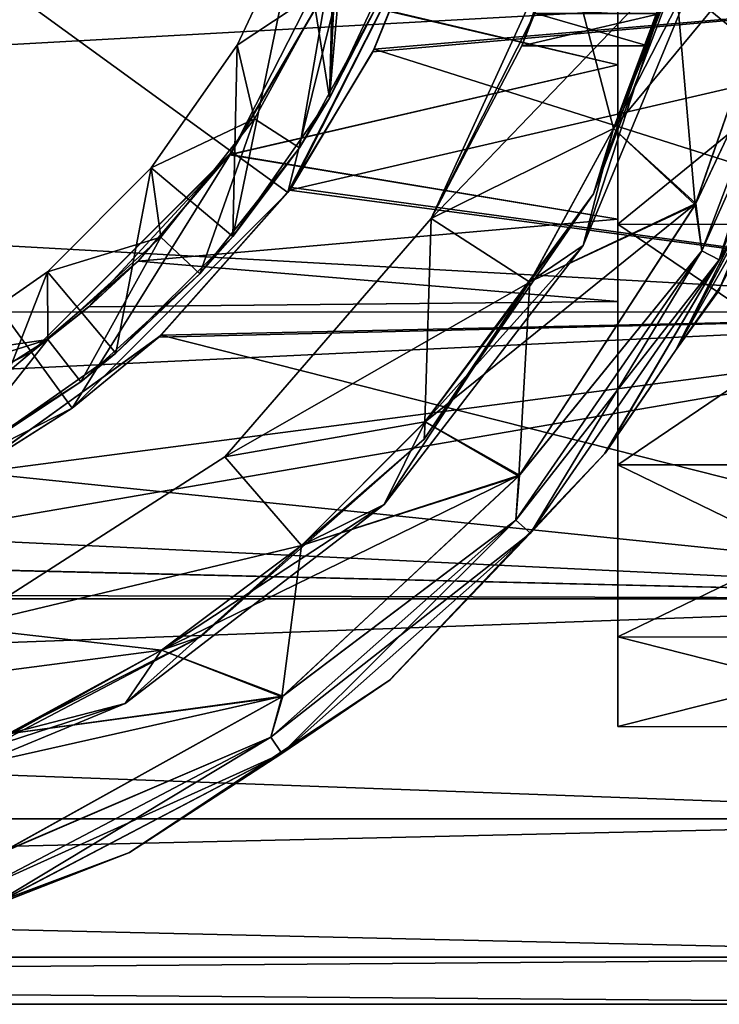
# Model space of a CAD drawing. Header units: metres. Extents: x -46 to 104, y -30 to 30.
# Tile 26 of 127: x 4.89 to 11.45, y -13 to -3.75. Entities that reach past the tile are written whole.
import ezdxf

# ---------------------------------------------------------------- set-up
doc = ezdxf.new("R2010")
doc.units = ezdxf.units.M
doc.layers.add('solid_122529', color=7, linetype='CONTINUOUS')

msp = doc.modelspace()

# ---------------------------------------------------------------- linework, layer by layer
at = {"layer": 'solid_122529'}
for points in [[(8.454121, 3.084484), (7.794249, -4.492145), (8, 0)], [(8.454121, 3.084484), (8.454121, -3.084484), (7.794249, -4.492145)], [(6.876645, -4.996175, -8), (8.083981, -2.626644, -8), (0, 0, -11.963615)], [(4.996175, -6.876645, -8), (6.876645, -4.996175, -8), (0, 0, -11.963615)], [(2.626644, -8.083981, -8), (4.996175, -6.876645, -8), (0, 0, -11.963615)], [(4.996175, -6.876645, 1108), (2.626644, -8.083981, 1108), (0, 0, 1111.963623)], [(6.876645, -4.996175, 1108), (4.996175, -6.876645, 1108), (0, 0, 1111.963623)], [(8.083981, -2.626644, 1108), (6.876645, -4.996175, 1108), (0, 0, 1111.963623)], [(7.794249, -4.492145), (7.874624, -1.386226), (8, 0)], [(7.794249, -4.492145), (7.514774, -2.741763), (7.874624, -1.386226)], [(10.5, -2.223835, 1093.892334), (7.732715, -3.529182, 1094.541748), (10.5, -4.178151, 1095.020996)], [(10.5, -2.223835, -6.107631), (7.732871, -3.528839, -5.458477), (10.5, -4.178151, -4.978975)], [(10.5, -4.178151, 1104.979004), (7.735525, -3.523017, 1105.462158), (10.5, -2.223835, 1106.107666)], [(10.5, -4.178151, 4.978975), (7.735662, -3.522717, 5.462409), (10.5, -2.223835, 6.107631)], [(10.5, -4.178151, 4.978975), (10.5, -2.223835, 6.107631), (10.5, -2.958702, 10.074323)], [(10.5, -2.223835, -6.107631), (10.5, -4.178151, -4.978975), (10.5, -2.958702, -10.074323)], [(10.5, -2.958702, 1110.074341), (10.5, -4.178151, 1104.979004), (10.5, -2.223835, 1106.107666)], [(10.5, -2.958702, 1089.925659), (10.5, -2.223835, 1093.892334), (10.5, -4.178151, 1095.020996)], [(7.735662, -3.522717, 5.462409), (6.876242, -4.996678, 8.5), (8.084156, -2.625798, 8.5)], [(7.402072, -5.378777, 8.5), (8.084156, -2.625798, 8.5), (6.876242, -4.996678, 8.5)], [(7.732715, -3.529182, 1094.541748), (8.084156, -2.625798, 1091.5), (6.876242, -4.996678, 1091.5)], [(7.402072, -5.378777, 1091.5), (6.876242, -4.996678, 1091.5), (8.084156, -2.625798, 1091.5)], [(7.732871, -3.528839, -5.458477), (8.083981, -2.626644, -8), (6.876645, -4.996175, -8)], [(7.735525, -3.523017, 1105.462158), (6.876645, -4.996175, 1108), (8.083981, -2.626644, 1108)], [(7.402072, -5.378777, 8.5), (8.702356, -2.826594, 8.5), (8.084156, -2.625798, 8.5)], [(8.702356, -2.826594, 1091.5), (7.402072, -5.378777, 1091.5), (8.084156, -2.625798, 1091.5)], [(12.215456, -2.652585, 586), (11.033828, -3.24064, 586), (10.460439, -4.777542, 586)], [(11.234023, -5.481225, 586), (12.215456, -2.652585, 586), (10.460439, -4.777542, 586)], [(12.212811, -2.664707, 550), (11.227774, -5.494029, 550), (11.033828, -3.24064, 550)], [(12.379288, -3.05122, 550.066833), (11.227774, -5.494029, 550), (12.212811, -2.664707, 550)], [(12.379508, -3.051275, 585.932983), (12.215456, -2.652585, 586), (11.234023, -5.481225, 586)], [(6.886939, -5.790306), (6.928222, -3.993017), (7.514774, -2.741763)], [(7.794249, -4.492145), (6.886939, -5.790306), (7.514774, -2.741763)], [(7.514774, -2.741763, 1094), (7.514774, -2.741763), (6.928222, -3.993017)], [(7.514774, -2.741763, 1094), (6.928222, -3.993017), (6.928222, -3.993017, 1094)], [(7.774386, -3.431879, 1094), (7.514774, -2.741763, 1094), (6.928222, -3.993017, 1094)], [(8.21393, -4.0316, 1087.640991), (8.723456, -2.761495, 1087.296631), (16, -3.364645, 1087.442993)], [(8.702356, -2.826594, 1091.5), (8.723456, -2.761495, 1087.296631), (8.21393, -4.0316, 1087.640991)], [(7.402072, -5.378777, 8.5), (8.201119, -4.057607, 12.350539), (8.702356, -2.826594, 8.5)], [(8.702356, -2.826594, 1091.5), (7.437335, -5.329968, 1088.142822), (7.402072, -5.378777, 1091.5)], [(8.702356, -2.826594, 1091.5), (8.21393, -4.0316, 1087.640991), (7.437335, -5.329968, 1088.142822)], [(8.717191, -2.781184, 12.699017), (8.201119, -4.057607, 12.350539), (16, -3.364645, 12.557036)], [(8.702356, -2.826594, 8.5), (8.201119, -4.057607, 12.350539), (8.717191, -2.781184, 12.699017)], [(11.262925, -2.776062, 557.200012), (10.27129, -5.390789, 557.200012), (11.034169, -3.239924, 556.812683)], [(10.460768, -4.777273, 557.58728), (10.27129, -5.390789, 557.200012), (11.262925, -2.776062, 557.200012)], [(11.034169, -3.239924, 557.58728), (10.460768, -4.777273, 557.58728), (11.262925, -2.776062, 557.200012)], [(8.7487, -5.622953, 550), (8.7487, -5.622953, 586), (9.978498, -2.930615, 586)], [(11.034033, -3.240337, 586), (9.978498, -2.930615, 586), (8.7487, -5.622953, 586)], [(9.599998, -4.000006, 568.006653), (8.7487, -5.622953, 550), (9.978498, -2.930615, 586)], [(9.719614, -3.699878, 566.479858), (9.978498, -2.930615, 550), (8.7487, -5.622953, 550)], [(10.460512, -4.777761, 550), (8.7487, -5.622953, 550), (9.978498, -2.930615, 550)], [(9.721648, -3.694531, 569.533081), (9.599998, -4.000006, 568.006653), (9.978498, -2.930615, 586)], [(11.034033, -3.240337, 550), (10.460512, -4.777761, 550), (9.978498, -2.930615, 550)], [(10.5, -2.958702, 10.074323), (13.828889, -2.958192, 10.074677), (13.828889, -5.676729, 8.833162)], [(10.5, -5.675944, -8.833496), (13.828889, -5.676729, -8.833162), (13.828889, -2.958192, -10.074677)], [(10.5, -2.958702, -10.074323), (10.5, -5.675944, -8.833496), (13.828889, -2.958192, -10.074677)], [(13.828889, -2.958192, 1089.925293), (10.5, -2.958702, 1089.925659), (10.5, -5.675944, 1091.166504)], [(13.828889, -2.958192, 1089.925293), (10.5, -5.675944, 1091.166504), (13.828889, -5.676729, 1091.16687)], [(13.828889, -5.676729, 1108.83313), (10.5, -2.958702, 1110.074341), (13.828889, -2.958192, 1110.074707)], [(11.349382, -3.041058, 557.700012), (10.175798, -5.875, 557.700012), (11.033782, -3.240483, 557.700012)], [(10.175798, -5.875, 556.700012), (11.349382, -3.041058, 556.700012), (10.460641, -4.776961, 556.700012)], [(11.349382, -3.041058, 557.700012), (11.349382, -3.041058, 556.700012), (10.175798, -5.875, 556.700012)], [(11.349382, -3.041058, 557.700012), (10.175798, -5.875, 556.700012), (10.175798, -5.875, 557.700012)], [(11.349382, -3.041058, 556.700012), (11.033782, -3.240483, 556.700012), (10.460641, -4.776961, 556.700012)], [(10.5, -5.675944, 8.833496), (10.5, -2.958702, 10.074323), (13.828889, -5.676729, 8.833162)], [(10.5, -4.178151, 4.978975), (10.5, -2.958702, 10.074323), (10.5, -5.675944, 8.833496)], [(10.5, -5.628706, -3.250439), (10.5, -5.675944, -8.833496), (10.5, -2.958702, -10.074323)], [(10.5, -4.178151, -4.978975), (10.5, -5.628706, -3.250439), (10.5, -2.958702, -10.074323)], [(10.5, -2.958702, 1110.074341), (10.5, -5.675944, 1108.833496), (10.5, -4.178151, 1104.979004)], [(10.5, -2.958702, 1089.925659), (10.5, -4.178151, 1095.020996), (10.5, -5.628706, 1096.749512)], [(10.5, -5.675944, 1091.166504), (10.5, -2.958702, 1089.925659), (10.5, -5.628706, 1096.749512)], [(13.828889, -5.676729, 1108.83313), (10.5, -5.675944, 1108.833496), (10.5, -2.958702, 1110.074341)], [(8.232397, -3.636982, 1093.499878), (7.794249, -4.492145), (8.454121, -3.084484)], [(11.289363, -5.925115, 550.066833), (11.227774, -5.494029, 550), (12.379288, -3.05122, 550.066833)], [(11.289564, -5.92522, 585.932983), (12.379508, -3.051275, 585.932983), (11.234023, -5.481225, 586)], [(11.289363, -5.925115, 550.066833), (12.379288, -3.05122, 550.066833), (11.451614, -6.010271, 550.25)], [(12.55733, -3.095104, 585.749756), (12.379508, -3.051275, 585.932983), (11.289564, -5.92522, 585.932983)], [(11.45173, -6.010332, 585.749756), (12.55733, -3.095104, 585.749756), (11.289564, -5.92522, 585.932983)], [(12.379288, -3.05122, 550.066833), (12.557202, -3.095073, 550.25), (11.451614, -6.010271, 550.25)], [(11.451614, -6.010271, 550.25), (12.557202, -3.095073, 550.25), (11.870115, -5.300978, 550.5)], [(11.45173, -6.010332, 585.749756), (11.876332, -5.287035, 585.5), (12.55733, -3.095104, 585.749756)], [(11.034033, -3.240337, 586), (8.7487, -5.622953, 586), (10.460512, -4.777761, 586)], [(10.175798, -5.875, 557.700012), (10.460641, -4.776961, 557.700012), (11.033782, -3.240483, 557.700012)], [(10.27129, -5.390789, 557.200012), (10.460768, -4.777273, 556.812683), (11.034169, -3.239924, 556.812683)], [(11.033782, -3.240483, 556.700012), (11.033828, -3.24064, 550), (10.460439, -4.777542, 550)], [(11.033782, -3.240483, 556.700012), (10.460439, -4.777542, 550), (10.460641, -4.776961, 556.700012)], [(11.227774, -5.494029, 550), (10.460439, -4.777542, 550), (11.033828, -3.24064, 550)], [(10.460641, -4.776961, 557.700012), (10.460439, -4.777542, 586), (11.033828, -3.24064, 586)], [(10.460768, -4.777273, 556.812683), (10.460512, -4.777761, 550), (11.034033, -3.240337, 550)], [(10.890849, -3.693156, 569.536377), (11.034033, -3.240337, 586), (10.460512, -4.777761, 586)], [(10.965134, -3.466388, 566.569397), (11.033782, -3.240483, 557.700012), (10.460641, -4.776961, 557.700012)], [(10.871423, -3.749954, 568.018494), (10.460641, -4.776961, 557.700012), (11.033828, -3.24064, 586)], [(11.034169, -3.239924, 556.812683), (10.460768, -4.777273, 556.812683), (11.034033, -3.240337, 550)], [(10.781931, -3.999996, 568.006775), (10.460768, -4.777273, 557.58728), (11.034169, -3.239924, 557.58728)], [(10.889021, -3.698543, 566.476624), (10.781931, -3.999996, 568.006775), (11.034169, -3.239924, 557.58728)], [(16, -3.364645, -12.557036), (16, -6.499997, -11.258332), (-40.5, -3.364976, -12.556726)], [(16, -3.364645, 1112.557007), (-40.5, -3.364976, 1112.556763), (-40.5, -6.499179, 1111.258667)], [(16, -6.499997, 1111.258301), (16, -3.364645, 1112.557007), (-40.5, -6.499179, 1111.258667)], [(16, -6.499997, -11.258332), (-40.5, -6.499179, -11.258723), (-40.5, -3.364976, -12.556726)], [(7.418487, -5.35617, 11.845313), (16, -6.499997, 11.258332), (16, -3.364645, 12.557036)], [(8.201119, -4.057607, 12.350539), (7.418487, -5.35617, 11.845313), (16, -3.364645, 12.557036)], [(8.21393, -4.0316, 1087.640991), (16, -3.364645, 1087.442993), (16, -6.499997, 1088.741699)], [(7.090868, -4.686406, 1094), (7.774386, -3.431879, 1094), (6.928222, -3.993017, 1094)], [(7.511962, -4.956857, 1093.5), (7.774386, -3.431879, 1094), (7.090868, -4.686406, 1094)], [(8.232397, -3.636982, 1093.499878), (7.774386, -3.431879, 1094), (7.511962, -4.956857, 1093.5)], [(10.89535, -3.679857, 567.278076), (10.965134, -3.466388, 566.569397), (10.460641, -4.776961, 557.700012)], [(6.856398, -5.023923, 1095.876343), (7.732715, -3.529182, 1094.541748), (6.876242, -4.996678, 1091.5)], [(10.5, -4.178151, 1095.020996), (7.732715, -3.529182, 1094.541748), (6.856398, -5.023923, 1095.876343)], [(6.856606, -5.02364, -4.124029), (7.732871, -3.528839, -5.458477), (6.876645, -4.996175, -8)], [(10.5, -4.178151, -4.978975), (7.732871, -3.528839, -5.458477), (6.856606, -5.02364, -4.124029)], [(7.735525, -3.523017, 1105.462158), (6.858924, -5.020474, 1104.127808), (6.876645, -4.996175, 1108)], [(10.5, -4.178151, 1104.979004), (6.858924, -5.020474, 1104.127808), (7.735525, -3.523017, 1105.462158)], [(7.735662, -3.522717, 5.462409), (6.859111, -5.020219, 4.128157), (6.876242, -4.996678, 8.5)], [(10.5, -4.178151, 4.978975), (6.859111, -5.020219, 4.128157), (7.735662, -3.522717, 5.462409)], [(8.232397, -3.636982, 1093.499878), (7.511962, -4.956857, 1093.5), (7.794249, -4.492145)], [(10.781931, -3.999996, 568.006775), (9.599998, -4.000006, 568.006653), (9.721648, -3.694531, 569.533081)], [(10.781931, -3.999996, 568.006775), (9.721648, -3.694531, 569.533081), (10.890849, -3.693156, 569.536377)], [(10.781931, -3.999996, 568.006775), (10.890849, -3.693156, 569.536377), (10.460512, -4.777761, 586)], [(10.871423, -3.749954, 568.018494), (10.89535, -3.679857, 567.278076), (10.460641, -4.776961, 557.700012)], [(9.599998, -4.000006, 568.006653), (9.719614, -3.699878, 566.479858), (8.7487, -5.622953, 550)], [(10.889021, -3.698543, 566.476624), (9.719614, -3.699878, 566.479858), (9.599998, -4.000006, 568.006653)], [(10.889021, -3.698543, 566.476624), (9.599998, -4.000006, 568.006653), (10.781931, -3.999996, 568.006775)], [(6.886939, -5.790306), (6.121723, -5.146939), (6.928222, -3.993017)], [(6.928222, -3.993017, 1094), (6.928222, -3.993017), (6.121723, -5.146939)], [(6.928222, -3.993017, 1094), (6.121723, -5.146939), (6.121723, -5.146939, 1094)], [(7.090868, -4.686406, 1094), (6.928222, -3.993017, 1094), (6.121723, -5.146939, 1094)], [(7.402072, -5.378777, 8.5), (7.418487, -5.35617, 11.845313), (8.201119, -4.057607, 12.350539)], [(7.437335, -5.329968, 1088.142822), (8.21393, -4.0316, 1087.640991), (16, -6.499997, 1088.741699)], [(10.781931, -3.999996, 568.006775), (10.460512, -4.777761, 586), (10.460768, -4.777273, 557.58728)], [(10.5, -4.178151, 1095.020996), (6.856398, -5.023923, 1095.876343), (10.5, -5.628706, 1096.749512)], [(10.5, -4.178151, -4.978975), (6.856606, -5.02364, -4.124029), (10.5, -5.628706, -3.250439)], [(10.5, -5.628706, 1103.250488), (6.858924, -5.020474, 1104.127808), (10.5, -4.178151, 1104.979004)], [(10.5, -5.628706, 3.250439), (6.859111, -5.020219, 4.128157), (10.5, -4.178151, 4.978975)], [(10.5, -5.628706, 3.250439), (10.5, -4.178151, 4.978975), (10.5, -5.675944, 8.833496)], [(10.5, -5.675944, 1108.833496), (10.5, -5.628706, 1103.250488), (10.5, -4.178151, 1104.979004)], [(7.511962, -4.956857, 1093.5), (6.886939, -5.790306), (7.794249, -4.492145)], [(6.211216, -5.797893, 1094), (7.090868, -4.686406, 1094), (6.121723, -5.146939, 1094)], [(6.57885, -6.141558, 1093.499512), (7.090868, -4.686406, 1094), (6.211216, -5.797893, 1094)], [(7.511962, -4.956857, 1093.5), (7.090868, -4.686406, 1094), (6.57885, -6.141558, 1093.499512)], [(12.302853, -4.654213, 557.537354), (11.041972, -6.861111, 558.326477), (12.053176, -4.870416, 556.833923)], [(11.460169, -6.267146, 558.375854), (11.041972, -6.861111, 558.326477), (12.302853, -4.654213, 557.537354)], [(10.460512, -4.777761, 586), (8.7487, -5.622953, 586), (9.674047, -6.217855, 586)], [(10.460512, -4.777761, 550), (9.674047, -6.217855, 550), (8.7487, -5.622953, 550)], [(9.674047, -6.217855, 586), (9.674416, -6.21737, 557.58728), (10.460768, -4.777273, 557.58728)], [(10.460512, -4.777761, 586), (9.674047, -6.217855, 586), (10.460768, -4.777273, 557.58728)], [(9.674416, -6.21737, 556.812683), (9.674047, -6.217855, 550), (10.460512, -4.777761, 550)], [(10.460641, -4.776961, 556.700012), (10.460439, -4.777542, 550), (9.674356, -6.217098, 550)], [(10.460641, -4.776961, 556.700012), (9.674356, -6.217098, 550), (9.674781, -6.21651, 556.700012)], [(11.227774, -5.494029, 550), (9.674356, -6.217098, 550), (10.460439, -4.777542, 550)], [(11.234023, -5.481225, 586), (10.460439, -4.777542, 586), (9.674356, -6.217098, 586)], [(9.674781, -6.21651, 557.700012), (9.674356, -6.217098, 586), (10.460439, -4.777542, 586)], [(10.460768, -4.777273, 556.812683), (9.674416, -6.21737, 556.812683), (10.460512, -4.777761, 550)], [(10.27129, -5.390789, 557.200012), (9.674416, -6.21737, 556.812683), (10.460768, -4.777273, 556.812683)], [(10.460768, -4.777273, 557.58728), (9.674416, -6.21737, 557.58728), (10.27129, -5.390789, 557.200012)], [(10.460641, -4.776961, 557.700012), (9.674781, -6.21651, 557.700012), (10.460439, -4.777542, 586)], [(10.175798, -5.875, 557.700012), (9.674781, -6.21651, 557.700012), (10.460641, -4.776961, 557.700012)], [(10.175798, -5.875, 556.700012), (10.460641, -4.776961, 556.700012), (9.674781, -6.21651, 556.700012)], [(11.041972, -6.861111, 577.673462), (12.053852, -4.868742, 579.166199), (11.876332, -5.287035, 585.5)], [(11.460178, -6.267134, 577.624146), (12.053852, -4.868742, 579.166199), (11.041972, -6.861111, 577.673462)], [(11.870115, -5.300978, 550.5), (12.053176, -4.870416, 556.833923), (11.041972, -6.861111, 558.326477)], [(7.511962, -4.956857, 1093.5), (6.57885, -6.141558, 1093.499512), (6.886939, -5.790306)], [(5.533497, -6.452163, 0.787239), (4.995701, -6.876725, 8.5), (6.876242, -4.996678, 8.5)], [(5.377725, -7.402592, 8.5), (6.876242, -4.996678, 8.5), (4.995701, -6.876725, 8.5)], [(6.856398, -5.023923, 1095.876343), (6.876242, -4.996678, 1091.5), (4.995701, -6.876725, 1091.5)], [(5.377725, -7.402592, 1091.5), (4.995701, -6.876725, 1091.5), (6.876242, -4.996678, 1091.5)], [(5.998704, -6.022089, 1097.554199), (6.856398, -5.023923, 1095.876343), (4.995701, -6.876725, 1091.5)], [(6.856606, -5.02364, -4.124029), (6.876645, -4.996175, -8), (4.996175, -6.876645, -8)], [(5.533494, -6.452166, 1100.787231), (4.996175, -6.876645, 1108), (6.876645, -4.996175, 1108)], [(5.998787, -6.022006, -2.445944), (6.856606, -5.02364, -4.124029), (4.996175, -6.876645, -8)], [(5.377725, -7.402592, 8.5), (7.402072, -5.378777, 8.5), (6.876242, -4.996678, 8.5)], [(7.402072, -5.378777, 1091.5), (5.377725, -7.402592, 1091.5), (6.876242, -4.996678, 1091.5)], [(5.997526, -6.023262, 1102.442871), (5.533494, -6.452166, 1100.787231), (6.876645, -4.996175, 1108)], [(5.997595, -6.023193, 2.443015), (5.533497, -6.452163, 0.787239), (6.876242, -4.996678, 8.5)], [(6.858924, -5.020474, 1104.127808), (5.997526, -6.023262, 1102.442871), (6.876645, -4.996175, 1108)], [(10.5, -5.628706, 1103.250488), (5.997526, -6.023262, 1102.442871), (6.858924, -5.020474, 1104.127808)], [(6.859111, -5.020219, 4.128157), (5.997595, -6.023193, 2.443015), (6.876242, -4.996678, 8.5)], [(10.5, -5.628706, 3.250439), (5.997595, -6.023193, 2.443015), (6.859111, -5.020219, 4.128157)], [(10.5, -5.628706, 1096.749512), (6.856398, -5.023923, 1095.876343), (5.998704, -6.022089, 1097.554199)], [(10.5, -5.628706, -3.250439), (6.856606, -5.02364, -4.124029), (5.998787, -6.022006, -2.445944)], [(5.790306, -6.886939), (5.146939, -6.121723), (6.121723, -5.146939)], [(6.121723, -5.146939, 1094), (6.121723, -5.146939), (5.146939, -6.121723)], [(6.121723, -5.146939, 1094), (5.146939, -6.121723), (5.146939, -6.121723, 1094)], [(6.211216, -5.797893, 1094), (6.121723, -5.146939, 1094), (5.146939, -6.121723, 1094)], [(6.886939, -5.790306), (5.790306, -6.886939), (6.121723, -5.146939)], [(7.418487, -5.35617, 11.845313), (6.192521, -6.737092, 11.118074), (16, -6.499997, 11.258332)], [(7.402072, -5.378777, 8.5), (6.192521, -6.737092, 11.118074), (7.418487, -5.35617, 11.845313)], [(6.215284, -6.716105, 1088.869263), (7.437335, -5.329968, 1088.142822), (16, -6.499997, 1088.741699)], [(7.402072, -5.378777, 1091.5), (7.437335, -5.329968, 1088.142822), (6.215284, -6.716105, 1088.869263)], [(10.375798, -7.832165, 550.5), (11.870115, -5.300978, 550.5), (11.041972, -6.861111, 558.326477)], [(11.451614, -6.010271, 550.25), (11.870115, -5.300978, 550.5), (10.375798, -7.832165, 550.5)], [(11.041972, -6.861111, 577.673462), (11.876332, -5.287035, 585.5), (10.383819, -7.821529, 585.5)], [(11.45173, -6.010332, 585.749756), (10.383819, -7.821529, 585.5), (11.876332, -5.287035, 585.5)], [(5.377725, -7.402592, 8.5), (6.192521, -6.737092, 11.118074), (7.402072, -5.378777, 8.5)], [(7.402072, -5.378777, 1091.5), (6.215284, -6.716105, 1088.869263), (5.377725, -7.402592, 1091.5)], [(10.27129, -5.390789, 557.200012), (8.682725, -7.692223, 557.200012), (9.674416, -6.21737, 556.812683)], [(8.69112, -7.530899, 557.58728), (8.682725, -7.692223, 557.200012), (10.27129, -5.390789, 557.200012)], [(9.674416, -6.21737, 557.58728), (8.69112, -7.530899, 557.58728), (10.27129, -5.390789, 557.200012)], [(11.234023, -5.481225, 586), (9.674356, -6.217098, 586), (8.691454, -7.530282, 586)], [(9.578269, -8.031561, 586), (11.234023, -5.481225, 586), (8.691454, -7.530282, 586)], [(11.227774, -5.494029, 550), (9.570275, -8.041085, 550), (9.674356, -6.217098, 550)], [(11.289363, -5.925115, 550.066833), (9.570275, -8.041085, 550), (11.227774, -5.494029, 550)], [(11.289564, -5.92522, 585.932983), (11.234023, -5.481225, 586), (9.578269, -8.031561, 586)], [(10.5, -6.401106, 1101.129272), (5.997526, -6.023262, 1102.442871), (10.5, -5.628706, 1103.250488)], [(10.5, -6.401106, 1.129328), (5.997595, -6.023193, 2.443015), (10.5, -5.628706, 3.250439)], [(10.5, -5.628706, 1096.749512), (5.998704, -6.022089, 1097.554199), (10.5, -6.401106, 1098.870728)], [(10.5, -5.628706, -3.250439), (5.998787, -6.022006, -2.445944), (10.5, -6.401106, -1.129328)], [(6.810571, -7.859586, 550), (6.810571, -7.859586, 586), (8.7487, -5.622953, 586)], [(9.674047, -6.217855, 586), (8.7487, -5.622953, 586), (6.810571, -7.859586, 586)], [(8.7487, -5.622953, 550), (6.810571, -7.859586, 550), (8.7487, -5.622953, 586)], [(8.690667, -7.53132, 550), (6.810571, -7.859586, 550), (8.7487, -5.622953, 550)], [(9.674047, -6.217855, 550), (8.690667, -7.53132, 550), (8.7487, -5.622953, 550)], [(10.5, -6.401106, 1.129328), (10.5, -5.628706, 3.250439), (10.5, -5.675944, 8.833496)], [(10.5, -5.628706, -3.250439), (10.5, -6.401106, -1.129328), (10.5, -5.675944, -8.833496)], [(10.5, -5.675944, 1108.833496), (10.5, -6.401106, 1101.129272), (10.5, -5.628706, 1103.250488)], [(10.5, -5.675944, 1091.166504), (10.5, -5.628706, 1096.749512), (10.5, -6.401106, 1098.870728)], [(10.5, -5.675944, 8.833496), (13.828889, -5.676729, 8.833162), (13.828889, -7.93537, 6.876038)], [(10.5, -7.935764, 6.875546), (10.5, -5.675944, 8.833496), (13.828889, -7.93537, 6.876038)], [(10.5, -5.675944, -8.833496), (10.5, -7.935764, -6.875546), (13.828889, -5.676729, -8.833162)], [(10.5, -6.401106, 1.129328), (10.5, -5.675944, 8.833496), (10.5, -7.935764, 6.875546)], [(10.5, -5.675944, -8.833496), (10.5, -7.935764, 6.875546), (10.5, -7.935764, -6.875546)], [(10.5, -6.401106, -1.129328), (10.5, -7.935764, 6.875546), (10.5, -5.675944, -8.833496)], [(10.5, -5.675944, 1108.833496), (10.5, -7.935764, 1106.875488), (10.5, -6.401106, 1101.129272)], [(10.5, -7.935764, 1106.875488), (10.5, -5.675944, 1091.166504), (10.5, -6.401106, 1098.870728)], [(10.5, -7.935764, 1106.875488), (10.5, -7.935764, 1093.124512), (10.5, -5.675944, 1091.166504)], [(13.828889, -5.676729, 1091.16687), (10.5, -5.675944, 1091.166504), (10.5, -7.935764, 1093.124512)], [(13.828889, -7.93537, 1106.876099), (10.5, -7.935764, 1106.875488), (10.5, -5.675944, 1108.833496)], [(13.828889, -7.93537, 1106.876099), (10.5, -5.675944, 1108.833496), (13.828889, -5.676729, 1108.83313)], [(10.5, -7.935764, -6.875546), (13.828889, -7.93537, -6.876038), (13.828889, -5.676729, -8.833162)], [(13.828889, -5.676729, 1091.16687), (10.5, -7.935764, 1093.124512), (13.828889, -7.93537, 1093.123901)], [(5.150702, -6.759045, 1094), (6.211216, -5.797893, 1094), (5.146939, -6.121723, 1094)], [(5.460724, -7.154054, 1093.498657), (6.211216, -5.797893, 1094), (5.150702, -6.759045, 1094)], [(6.57885, -6.141558, 1093.499512), (6.211216, -5.797893, 1094), (5.460724, -7.154054, 1093.498657)], [(6.57885, -6.141558, 1093.499512), (5.790306, -6.886939), (6.886939, -5.790306)], [(10.175798, -5.875, 557.700012), (8.308325, -8.308325, 557.700012), (9.674781, -6.21651, 557.700012)], [(8.308325, -8.308325, 556.700012), (10.175798, -5.875, 556.700012), (8.691551, -7.53036, 556.700012)], [(10.175798, -5.875, 557.700012), (10.175798, -5.875, 556.700012), (8.308325, -8.308325, 556.700012)], [(10.175798, -5.875, 557.700012), (8.308325, -8.308325, 556.700012), (8.308325, -8.308325, 557.700012)], [(10.175798, -5.875, 556.700012), (9.674781, -6.21651, 556.700012), (8.691551, -7.53036, 556.700012)], [(9.543342, -8.454663, 550.066833), (9.570275, -8.041085, 550), (11.289363, -5.925115, 550.066833)], [(9.543342, -8.454663, 550.066833), (11.289363, -5.925115, 550.066833), (9.680499, -8.576174, 550.25)], [(9.543511, -8.454814, 585.932983), (11.289564, -5.92522, 585.932983), (9.578269, -8.031561, 586)], [(11.45173, -6.010332, 585.749756), (11.289564, -5.92522, 585.932983), (9.543511, -8.454814, 585.932983)], [(11.289363, -5.925115, 550.066833), (11.451614, -6.010271, 550.25), (9.680499, -8.576174, 550.25)], [(5.535104, -6.450784, 1099.201294), (5.998704, -6.022089, 1097.554199), (4.995701, -6.876725, 1091.5)], [(5.535113, -6.450777, -0.798767), (5.998787, -6.022006, -2.445944), (4.996175, -6.876645, -8)], [(10.5, -6.401106, 1101.129272), (5.533494, -6.452166, 1100.787231), (5.997526, -6.023262, 1102.442871)], [(10.5, -6.401106, 1.129328), (5.533497, -6.452163, 0.787239), (5.997595, -6.023193, 2.443015)], [(10.5, -6.401106, 1098.870728), (5.998704, -6.022089, 1097.554199), (5.535104, -6.450784, 1099.201294)], [(10.5, -6.401106, -1.129328), (5.998787, -6.022006, -2.445944), (5.535113, -6.450777, -0.798767)], [(9.680597, -8.576261, 585.749756), (11.45173, -6.010332, 585.749756), (9.543511, -8.454814, 585.932983)], [(9.680499, -8.576174, 550.25), (11.451614, -6.010271, 550.25), (10.375798, -7.832165, 550.5)], [(9.680597, -8.576261, 585.749756), (10.383819, -7.821529, 585.5), (11.45173, -6.010332, 585.749756)], [(4.492145, -7.794249), (3.993017, -6.928222), (5.146939, -6.121723)], [(5.146939, -6.121723, 1094), (5.146939, -6.121723), (3.993017, -6.928222)], [(5.146939, -6.121723, 1094), (3.993017, -6.928222), (3.993017, -6.928222, 1094)], [(5.150702, -6.759045, 1094), (5.146939, -6.121723, 1094), (3.993017, -6.928222, 1094)], [(5.790306, -6.886939), (4.492145, -7.794249), (5.146939, -6.121723)], [(6.57885, -6.141558, 1093.499512), (5.460724, -7.154054, 1093.498657), (5.790306, -6.886939)], [(9.674047, -6.217855, 586), (6.810571, -7.859586, 586), (8.690667, -7.53132, 586)], [(8.308325, -8.308325, 557.700012), (8.691551, -7.53036, 557.700012), (9.674781, -6.21651, 557.700012)], [(8.682725, -7.692223, 557.200012), (8.69112, -7.530899, 556.812683), (9.674416, -6.21737, 556.812683)], [(8.690667, -7.53132, 586), (8.69112, -7.530899, 557.58728), (9.674416, -6.21737, 557.58728)], [(9.674047, -6.217855, 586), (8.690667, -7.53132, 586), (9.674416, -6.21737, 557.58728)], [(8.69112, -7.530899, 556.812683), (8.690667, -7.53132, 550), (9.674047, -6.217855, 550)], [(9.674416, -6.21737, 556.812683), (8.69112, -7.530899, 556.812683), (9.674047, -6.217855, 550)], [(9.674781, -6.21651, 556.700012), (9.674356, -6.217098, 550), (8.691454, -7.530282, 550)], [(9.674781, -6.21651, 556.700012), (8.691454, -7.530282, 550), (8.691551, -7.53036, 556.700012)], [(9.570275, -8.041085, 550), (8.691454, -7.530282, 550), (9.674356, -6.217098, 550)], [(8.691551, -7.53036, 557.700012), (8.691454, -7.530282, 586), (9.674356, -6.217098, 586)], [(9.674781, -6.21651, 557.700012), (8.691551, -7.53036, 557.700012), (9.674356, -6.217098, 586)], [(11.455157, -6.290245, 577.521057), (11.460178, -6.267134, 577.624146), (11.041972, -6.861111, 577.673462)], [(11.455148, -6.290256, 558.478943), (11.041972, -6.861111, 558.326477), (11.460169, -6.267146, 558.375854)], [(11.455157, -6.290245, 577.521057), (11.041972, -6.861111, 577.673462), (11.455148, -6.290256, 558.478943)], [(11.455148, -6.290256, 558.478943), (11.041972, -6.861111, 577.673462), (11.041972, -6.861111, 558.326477)], [(5.533494, -6.452166, 1100.787231), (5.535104, -6.450784, 1099.201294), (4.995701, -6.876725, 1091.5)], [(5.533497, -6.452163, 0.787239), (4.996175, -6.876645, -8), (4.995701, -6.876725, 8.5)], [(5.533494, -6.452166, 1100.787231), (4.995701, -6.876725, 1091.5), (4.996175, -6.876645, 1108)], [(5.533497, -6.452163, 0.787239), (5.535113, -6.450777, -0.798767), (4.996175, -6.876645, -8)], [(10.5, -6.401106, 1098.870728), (5.535104, -6.450784, 1099.201294), (5.533494, -6.452166, 1100.787231)], [(10.5, -6.401106, 1098.870728), (5.533494, -6.452166, 1100.787231), (10.5, -6.401106, 1101.129272)], [(10.5, -6.401106, -1.129328), (5.535113, -6.450777, -0.798767), (5.533497, -6.452163, 0.787239)], [(10.5, -6.401106, -1.129328), (5.533497, -6.452163, 0.787239), (10.5, -6.401106, 1.129328)], [(10.5, -6.401106, -1.129328), (10.5, -6.401106, 1.129328), (10.5, -7.935764, 6.875546)], [(10.5, -7.935764, 1106.875488), (10.5, -6.401106, 1098.870728), (10.5, -6.401106, 1101.129272)], [(16, -9.192387, -9.192389), (-40.5, -9.192948, -9.191648), (-40.5, -6.499179, -11.258723)], [(16, -6.499997, -11.258332), (16, -9.192387, -9.192389), (-40.5, -6.499179, -11.258723)], [(16, -6.499997, 1111.258301), (-40.5, -6.499179, 1111.258667), (-40.5, -9.192948, 1109.19165)], [(16, -9.192387, 1109.192383), (16, -6.499997, 1111.258301), (-40.5, -9.192948, 1109.19165)], [(2.251472, -8.867946, 9.505764), (16, -9.192387, 9.192389), (16, -6.499997, 11.258332)], [(4.409133, -8.017077, 10.233596), (2.251472, -8.867946, 9.505764), (16, -6.499997, 11.258332)], [(6.192521, -6.737092, 11.118074), (4.409133, -8.017077, 10.233596), (16, -6.499997, 11.258332)], [(6.215284, -6.716105, 1088.869263), (16, -6.499997, 1088.741699), (16, -9.192387, 1090.807617)], [(5.377725, -7.402592, 8.5), (4.409133, -8.017077, 10.233596), (6.192521, -6.737092, 11.118074)], [(4.431393, -8.004786, 1089.756836), (6.215284, -6.716105, 1088.869263), (16, -9.192387, 1090.807617)], [(5.377725, -7.402592, 1091.5), (6.215284, -6.716105, 1088.869263), (4.431393, -8.004786, 1089.756836)], [(5.150702, -6.759045, 1094), (3.993017, -6.928222, 1094), (2.744321, -7.514265, 1094)], [(3.961758, -7.516101, 1094), (5.150702, -6.759045, 1094), (2.744321, -7.514265, 1094)], [(4.198803, -7.960531, 1093.499268), (5.150702, -6.759045, 1094), (3.961758, -7.516101, 1094)], [(5.460724, -7.154054, 1093.498657), (5.150702, -6.759045, 1094), (4.198803, -7.960531, 1093.499268)], [(4.995701, -6.876725, 8.5), (4.996175, -6.876645, -8), (2.626644, -8.083981, -8)], [(2.62731, -8.083592, 1091.5), (2.626644, -8.083981, 1108), (4.996175, -6.876645, 1108)], [(2.62731, -8.083592, 8.5), (4.995701, -6.876725, 8.5), (2.626644, -8.083981, -8)], [(4.995701, -6.876725, 1091.5), (2.62731, -8.083592, 1091.5), (4.996175, -6.876645, 1108)], [(2.828222, -8.70175, 8.5), (4.995701, -6.876725, 8.5), (2.62731, -8.083592, 8.5)], [(2.828222, -8.70175, 1091.5), (2.62731, -8.083592, 1091.5), (4.995701, -6.876725, 1091.5)], [(2.828222, -8.70175, 8.5), (5.377725, -7.402592, 8.5), (4.995701, -6.876725, 8.5)], [(5.377725, -7.402592, 1091.5), (2.828222, -8.70175, 1091.5), (4.995701, -6.876725, 1091.5)], [(5.460724, -7.154054, 1093.498657), (4.492145, -7.794249), (5.790306, -6.886939)], [(10.375798, -7.832165, 550.5), (11.041972, -6.861111, 558.326477), (10.383819, -7.821529, 585.5)], [(11.041972, -6.861111, 558.326477), (11.041972, -6.861111, 577.673462), (10.383819, -7.821529, 585.5)], [(5.460724, -7.154054, 1093.498657), (4.198803, -7.960531, 1093.499268), (4.492145, -7.794249)], [(2.828222, -8.70175, 8.5), (4.409133, -8.017077, 10.233596), (5.377725, -7.402592, 8.5)], [(5.377725, -7.402592, 1091.5), (4.431393, -8.004786, 1089.756836), (2.828222, -8.70175, 1091.5)], [(8.690667, -7.53132, 586), (6.810571, -7.859586, 586), (7.530405, -8.691436, 586)], [(8.690667, -7.53132, 550), (7.530405, -8.691436, 550), (6.810571, -7.859586, 550)], [(7.53036, -8.691551, 557.700012), (7.531472, -8.690529, 586), (8.691454, -7.530282, 586)], [(8.691551, -7.53036, 557.700012), (7.53036, -8.691551, 557.700012), (8.691454, -7.530282, 586)], [(8.691551, -7.53036, 556.700012), (7.531472, -8.690529, 550), (7.53036, -8.691551, 556.700012)], [(8.308325, -8.308325, 557.700012), (7.53036, -8.691551, 557.700012), (8.691551, -7.53036, 557.700012)], [(8.308325, -8.308325, 556.700012), (8.691551, -7.53036, 556.700012), (7.53036, -8.691551, 556.700012)], [(7.530405, -8.691436, 586), (7.530899, -8.69112, 557.58728), (8.69112, -7.530899, 557.58728)], [(8.690667, -7.53132, 586), (7.530405, -8.691436, 586), (8.69112, -7.530899, 557.58728)], [(7.530899, -8.69112, 556.812683), (7.530405, -8.691436, 550), (8.690667, -7.53132, 550)], [(8.69112, -7.530899, 556.812683), (7.530899, -8.69112, 556.812683), (8.690667, -7.53132, 550)], [(8.682725, -7.692223, 557.200012), (7.530899, -8.69112, 556.812683), (8.69112, -7.530899, 556.812683)], [(8.69112, -7.530899, 557.58728), (7.530899, -8.69112, 557.58728), (8.682725, -7.692223, 557.200012)], [(9.570275, -8.041085, 550), (7.531472, -8.690529, 550), (8.691454, -7.530282, 550)], [(8.691551, -7.53036, 556.700012), (8.691454, -7.530282, 550), (7.531472, -8.690529, 550)], [(9.578269, -8.031561, 586), (8.691454, -7.530282, 586), (7.531472, -8.690529, 586)], [(8.682725, -7.692223, 557.200012), (6.589551, -9.546613, 557.200012), (7.530899, -8.69112, 556.812683)], [(7.530899, -8.69112, 557.58728), (6.589551, -9.546613, 557.200012), (8.682725, -7.692223, 557.200012)], [(8.355268, -9.959393, 550.5), (10.375798, -7.832165, 550.5), (8.364247, -9.951853, 585.5)], [(9.680499, -8.576174, 550.25), (10.375798, -7.832165, 550.5), (8.355268, -9.959393, 550.5)], [(10.375798, -7.832165, 550.5), (10.383819, -7.821529, 585.5), (8.364247, -9.951853, 585.5)], [(9.680597, -8.576261, 585.749756), (8.364247, -9.951853, 585.5), (10.383819, -7.821529, 585.5)], [(4.320829, -9.459836, 550), (4.320829, -9.459836, 586), (6.810571, -7.859586, 586)], [(7.530405, -8.691436, 586), (6.810571, -7.859586, 586), (4.320829, -9.459836, 586)], [(6.810571, -7.859586, 550), (4.320829, -9.459836, 550), (6.810571, -7.859586, 586)], [(7.530405, -8.691436, 550), (4.320829, -9.459836, 550), (6.810571, -7.859586, 550)], [(10.5, -7.935764, 6.875546), (13.828889, -7.93537, 6.876038), (13.828889, -9.551136, 4.361857)], [(10.5, -9.55102, -4.361573), (13.828889, -9.551136, -4.361857), (13.828889, -7.93537, -6.876038)], [(10.5, -7.935764, -6.875546), (10.5, -9.55102, -4.361573), (13.828889, -7.93537, -6.876038)], [(13.828889, -7.93537, 1093.123901), (10.5, -7.935764, 1093.124512), (10.5, -9.55102, 1095.638428)], [(13.828889, -7.93537, 1093.123901), (10.5, -9.55102, 1095.638428), (13.828889, -9.551136, 1095.638184)], [(13.828889, -9.551136, 1104.361816), (10.5, -7.935764, 1106.875488), (13.828889, -7.93537, 1106.876099)], [(10.5, -9.55102, 4.361573), (10.5, -7.935764, 6.875546), (13.828889, -9.551136, 4.361857)], [(10.5, -7.935764, -6.875546), (10.5, -7.935764, 6.875546), (10.5, -9.55102, 4.361573)], [(10.5, -7.935764, -6.875546), (10.5, -9.55102, 4.361573), (10.5, -9.55102, -4.361573)], [(10.5, -9.55102, 1104.361572), (10.5, -9.55102, 1095.638428), (10.5, -7.935764, 1093.124512)], [(10.5, -7.935764, 1106.875488), (10.5, -9.55102, 1104.361572), (10.5, -7.935764, 1093.124512)], [(13.828889, -9.551136, 1104.361816), (10.5, -9.55102, 1104.361572), (10.5, -7.935764, 1106.875488)], [(2.264904, -8.864511, 1090.491089), (4.431393, -8.004786, 1089.756836), (16, -9.192387, 1090.807617)], [(9.578269, -8.031561, 586), (7.531472, -8.690529, 586), (6.217653, -9.674226, 586)], [(7.357015, -10.105602, 586), (9.578269, -8.031561, 586), (6.217653, -9.674226, 586)], [(9.570275, -8.041085, 550), (7.348291, -10.111947, 550), (7.531472, -8.690529, 550)], [(9.543342, -8.454663, 550.066833), (7.348291, -10.111947, 550), (9.570275, -8.041085, 550)], [(9.543511, -8.454814, 585.932983), (9.578269, -8.031561, 586), (7.357015, -10.105602, 586)], [(8.308325, -8.308325, 557.700012), (5.875, -10.175798, 557.700012), (7.53036, -8.691551, 557.700012)], [(5.875, -10.175798, 556.700012), (8.308325, -8.308325, 556.700012), (6.21651, -9.674781, 556.700012)], [(8.308325, -8.308325, 557.700012), (8.308325, -8.308325, 556.700012), (5.875, -10.175798, 556.700012)], [(8.308325, -8.308325, 557.700012), (5.875, -10.175798, 556.700012), (5.875, -10.175798, 557.700012)], [(8.308325, -8.308325, 556.700012), (7.53036, -8.691551, 556.700012), (6.21651, -9.674781, 556.700012)], [(7.242697, -10.492857, 550.066833), (7.348291, -10.111947, 550), (9.543342, -8.454663, 550.066833)], [(7.242697, -10.492857, 550.066833), (9.543342, -8.454663, 550.066833), (7.346788, -10.643661, 550.25)], [(7.242826, -10.493044, 585.932983), (9.543511, -8.454814, 585.932983), (7.357015, -10.105602, 586)], [(9.680597, -8.576261, 585.749756), (9.543511, -8.454814, 585.932983), (7.242826, -10.493044, 585.932983)], [(9.543342, -8.454663, 550.066833), (9.680499, -8.576174, 550.25), (7.346788, -10.643661, 550.25)], [(7.346863, -10.643768, 585.749756), (9.680597, -8.576261, 585.749756), (7.242826, -10.493044, 585.932983)], [(7.346788, -10.643661, 550.25), (9.680499, -8.576174, 550.25), (8.355268, -9.959393, 550.5)], [(7.346863, -10.643768, 585.749756), (8.364247, -9.951853, 585.5), (9.680597, -8.576261, 585.749756)], [(7.530405, -8.691436, 586), (4.320829, -9.459836, 586), (6.216888, -9.674604, 586)], [(7.530405, -8.691436, 550), (6.216888, -9.674604, 550), (4.320829, -9.459836, 550)], [(5.875, -10.175798, 557.700012), (6.21651, -9.674781, 557.700012), (7.53036, -8.691551, 557.700012)], [(6.21651, -9.674781, 557.700012), (6.217653, -9.674226, 586), (7.531472, -8.690529, 586)], [(7.53036, -8.691551, 557.700012), (6.21651, -9.674781, 557.700012), (7.531472, -8.690529, 586)], [(7.53036, -8.691551, 556.700012), (6.217653, -9.674226, 550), (6.21651, -9.674781, 556.700012)], [(6.216888, -9.674604, 586), (6.21737, -9.674416, 557.58728), (7.530899, -8.69112, 557.58728)], [(7.530405, -8.691436, 586), (6.216888, -9.674604, 586), (7.530899, -8.69112, 557.58728)], [(6.21737, -9.674416, 556.812683), (6.216888, -9.674604, 550), (7.530405, -8.691436, 550)], [(7.530899, -8.69112, 556.812683), (6.21737, -9.674416, 556.812683), (7.530405, -8.691436, 550)], [(6.589551, -9.546613, 557.200012), (6.21737, -9.674416, 556.812683), (7.530899, -8.69112, 556.812683)], [(7.530899, -8.69112, 557.58728), (6.21737, -9.674416, 557.58728), (6.589551, -9.546613, 557.200012)], [(7.348291, -10.111947, 550), (6.217653, -9.674226, 550), (7.531472, -8.690529, 550)], [(7.53036, -8.691551, 556.700012), (7.531472, -8.690529, 550), (6.217653, -9.674226, 550)], [(2.264904, -8.864511, 1090.491089), (16, -9.192387, 1090.807617), (0, -9.15, 1090.765381)], [(2.251472, -8.867946, 9.505764), (0, -9.15, 9.234582), (16, -9.192387, 9.192389)], [(0, -9.15, 9.234582), (-40.5, -9.192948, 9.191648), (16, -9.192387, 9.192389)], [(16, -9.192387, 1090.807617), (-40.5, -9.192948, 1090.80835), (0, -9.15, 1090.765381)], [(16, -9.192387, 9.192389), (-40.5, -9.192948, 9.191648), (-40.5, -11.257812, 6.50054)], [(16, -11.258329, 6.500001), (16, -9.192387, 9.192389), (-40.5, -11.257812, 6.50054)], [(16, -9.192387, -9.192389), (16, -11.258329, -6.500001), (-40.5, -9.192948, -9.191648)], [(16, -9.192387, 1109.192383), (-40.5, -9.192948, 1109.19165), (-40.5, -11.257812, 1106.500488)], [(16, -11.258329, 1106.5), (16, -9.192387, 1109.192383), (-40.5, -11.257812, 1106.500488)], [(16, -9.192387, 1090.807617), (16, -11.258329, 1093.5), (-40.5, -9.192948, 1090.80835)], [(16, -11.258329, -6.500001), (-40.5, -11.257812, -6.50054), (-40.5, -9.192948, -9.191648)], [(16, -11.258329, 1093.5), (-40.5, -11.257812, 1093.499512), (-40.5, -9.192948, 1090.80835)], [(6.216888, -9.674604, 586), (4.320829, -9.459836, 586), (1.480522, -10.294063, 586)], [(6.216888, -9.674604, 550), (1.480522, -10.294063, 550), (4.320829, -9.459836, 550)], [(6.589551, -9.546613, 557.200012), (4.113417, -10.846189, 557.200012), (6.21737, -9.674416, 556.812683)], [(4.777273, -10.460768, 557.58728), (4.113417, -10.846189, 557.200012), (6.589551, -9.546613, 557.200012)], [(6.21737, -9.674416, 557.58728), (4.777273, -10.460768, 557.58728), (6.589551, -9.546613, 557.200012)], [(10.5, -9.55102, 4.361573), (13.828889, -9.551136, 4.361857), (13.828889, -10.393126, 1.494306)], [(10.5, -10.39292, 1.495167), (10.5, -9.55102, 4.361573), (13.828889, -10.393126, 1.494306)], [(10.5, -9.55102, -4.361573), (10.5, -10.39292, -1.495167), (13.828889, -9.551136, -4.361857)], [(10.5, -9.55102, -4.361573), (10.5, -9.55102, 4.361573), (10.5, -10.39292, 1.495167)], [(10.5, -9.55102, -4.361573), (10.5, -10.39292, 1.495167), (10.5, -10.39292, -1.495167)], [(10.5, -10.39292, 1101.495117), (10.5, -10.39292, 1098.504883), (10.5, -9.55102, 1095.638428)], [(13.828889, -9.551136, 1095.638184), (10.5, -9.55102, 1095.638428), (10.5, -10.39292, 1098.504883)], [(10.5, -9.55102, 1104.361572), (10.5, -10.39292, 1101.495117), (10.5, -9.55102, 1095.638428)], [(13.828889, -10.393126, 1101.494263), (10.5, -10.39292, 1101.495117), (10.5, -9.55102, 1104.361572)], [(13.828889, -10.393126, 1101.494263), (10.5, -9.55102, 1104.361572), (13.828889, -9.551136, 1104.361816)], [(10.5, -10.39292, -1.495167), (13.828889, -10.393126, -1.494306), (13.828889, -9.551136, -4.361857)], [(13.828889, -9.551136, 1095.638184), (10.5, -10.39292, 1098.504883), (13.828889, -10.393126, 1098.505737)], [(6.216888, -9.674604, 586), (1.480522, -10.294063, 586), (4.776855, -10.460832, 586)], [(6.216888, -9.674604, 550), (4.776855, -10.460832, 550), (1.480522, -10.294063, 550)], [(4.113417, -10.846189, 557.200012), (4.777273, -10.460768, 556.812683), (6.21737, -9.674416, 556.812683)], [(7.348291, -10.111947, 550), (4.776731, -10.460991, 550), (6.217653, -9.674226, 550)], [(6.21651, -9.674781, 556.700012), (6.217653, -9.674226, 550), (4.776731, -10.460991, 550)], [(7.357015, -10.105602, 586), (6.217653, -9.674226, 586), (4.776731, -10.460991, 586)], [(4.776961, -10.460641, 557.700012), (4.776731, -10.460991, 586), (6.217653, -9.674226, 586)], [(6.21651, -9.674781, 556.700012), (4.776731, -10.460991, 550), (4.776961, -10.460641, 556.700012)], [(4.776855, -10.460832, 586), (4.777273, -10.460768, 557.58728), (6.21737, -9.674416, 557.58728)], [(6.216888, -9.674604, 586), (4.776855, -10.460832, 586), (6.21737, -9.674416, 557.58728)], [(4.777273, -10.460768, 556.812683), (4.776855, -10.460832, 550), (6.216888, -9.674604, 550)], [(6.21651, -9.674781, 557.700012), (4.776961, -10.460641, 557.700012), (6.217653, -9.674226, 586)], [(5.875, -10.175798, 557.700012), (4.776961, -10.460641, 557.700012), (6.21651, -9.674781, 557.700012)], [(5.875, -10.175798, 556.700012), (6.21651, -9.674781, 556.700012), (4.776961, -10.460641, 556.700012)], [(6.21737, -9.674416, 556.812683), (4.777273, -10.460768, 556.812683), (6.216888, -9.674604, 550)], [(5.909523, -11.579185, 550.5), (8.355268, -9.959393, 550.5), (5.918404, -11.574649, 585.5)], [(7.346788, -10.643661, 550.25), (8.355268, -9.959393, 550.5), (5.909523, -11.579185, 550.5)], [(8.355268, -9.959393, 550.5), (8.364247, -9.951853, 585.5), (5.918404, -11.574649, 585.5)], [(7.346863, -10.643768, 585.749756), (5.918404, -11.574649, 585.5), (8.364247, -9.951853, 585.5)], [(7.357015, -10.105602, 586), (4.776731, -10.460991, 586), (3.239099, -11.034308, 586)], [(4.708699, -11.579239, 586), (7.357015, -10.105602, 586), (3.239099, -11.034308, 586)], [(7.348291, -10.111947, 550), (4.700207, -11.582684, 550), (4.776731, -10.460991, 550)], [(7.242697, -10.492857, 550.066833), (4.700207, -11.582684, 550), (7.348291, -10.111947, 550)], [(7.242826, -10.493044, 585.932983), (7.357015, -10.105602, 586), (4.708699, -11.579239, 586)], [(5.875, -10.175798, 557.700012), (3.041058, -11.349382, 557.700012), (4.776961, -10.460641, 557.700012)], [(3.041058, -11.349382, 556.700012), (5.875, -10.175798, 556.700012), (3.240483, -11.033782, 556.700012)], [(5.875, -10.175798, 557.700012), (5.875, -10.175798, 556.700012), (3.041058, -11.349382, 556.700012)], [(5.875, -10.175798, 557.700012), (3.041058, -11.349382, 556.700012), (3.041058, -11.349382, 557.700012)], [(5.875, -10.175798, 556.700012), (4.776961, -10.460641, 556.700012), (3.240483, -11.033782, 556.700012)], [(10.5, -10.39292, 1.495167), (13.828889, -10.393126, 1.494306), (13.828889, -10.393126, -1.494306)], [(10.5, -10.39292, -1.495167), (10.5, -10.39292, 1.495167), (13.828889, -10.393126, -1.494306)], [(13.828889, -10.393126, 1098.505737), (10.5, -10.39292, 1098.504883), (10.5, -10.39292, 1101.495117)], [(13.828889, -10.393126, 1098.505737), (10.5, -10.39292, 1101.495117), (13.828889, -10.393126, 1101.494263)], [(4.521132, -11.921245, 550.066833), (4.700207, -11.582684, 550), (7.242697, -10.492857, 550.066833)], [(4.521132, -11.921245, 550.066833), (7.242697, -10.492857, 550.066833), (4.58611, -12.092577, 550.25)], [(4.521212, -11.921456, 585.932983), (7.242826, -10.493044, 585.932983), (4.708699, -11.579239, 586)], [(7.346863, -10.643768, 585.749756), (7.242826, -10.493044, 585.932983), (4.521212, -11.921456, 585.932983)], [(7.242697, -10.492857, 550.066833), (7.346788, -10.643661, 550.25), (4.58611, -12.092577, 550.25)], [(4.586156, -12.092699, 585.749756), (7.346863, -10.643768, 585.749756), (4.521212, -11.921456, 585.932983)], [(4.58611, -12.092577, 550.25), (7.346788, -10.643661, 550.25), (5.909523, -11.579185, 550.5)], [(4.586156, -12.092699, 585.749756), (5.918404, -11.574649, 585.5), (7.346863, -10.643768, 585.749756)], [(16, -11.258329, 6.500001), (-40.5, -11.257812, 6.50054), (-40.5, -12.557177, 3.36404)], [(16, -12.557034, -3.364651), (-40.5, -12.557177, -3.36404), (-40.5, -11.257812, -6.50054)], [(16, -11.258329, -6.500001), (16, -12.557034, -3.364651), (-40.5, -11.257812, -6.50054)], [(16, -11.258329, 1106.5), (-40.5, -11.257812, 1106.500488), (-40.5, -12.557177, 1103.364014)], [(16, -12.557034, 1096.635376), (-40.5, -12.557177, 1096.635986), (-40.5, -11.257812, 1093.499512)], [(16, -11.258329, 1093.5), (16, -12.557034, 1096.635376), (-40.5, -11.257812, 1093.499512)], [(16, -12.557034, 3.364651), (16, -11.258329, 6.500001), (-40.5, -12.557177, 3.36404)], [(16, -12.557034, 1103.364624), (16, -11.258329, 1106.5), (-40.5, -12.557177, 1103.364014)], [(3.124709, -12.618882, 550.5), (5.909523, -11.579185, 550.5), (3.134729, -12.616397, 585.5)], [(4.58611, -12.092577, 550.25), (5.909523, -11.579185, 550.5), (3.124709, -12.618882, 550.5)], [(5.909523, -11.579185, 550.5), (5.918404, -11.574649, 585.5), (3.134729, -12.616397, 585.5)], [(4.586156, -12.092699, 585.749756), (3.134729, -12.616397, 585.5), (5.918404, -11.574649, 585.5)], [(16, -12.557034, 3.364651), (-40.5, -12.557177, 3.36404), (-40.5, -12.999773)], [(16, -13, 0), (16, -12.557034, 3.364651), (-40.5, -12.999773)], [(16, -12.557034, -3.364651), (16, -13, 0), (-40.5, -12.557177, -3.36404)], [(16, -12.557034, 1103.364624), (-40.5, -12.557177, 1103.364014), (-40.5, -12.999773, 1100)], [(16, -13, 1100), (16, -12.557034, 1103.364624), (-40.5, -12.999773, 1100)], [(16, -12.557034, 1096.635376), (16, -13, 1100), (-40.5, -12.557177, 1096.635986)], [(16, -13, 0), (-40.5, -12.999773), (-40.5, -12.557177, -3.36404)], [(16, -13, 1100), (-40.5, -12.999773, 1100), (-40.5, -12.557177, 1096.635986)]]:
    msp.add_3dface(points, dxfattribs=at)

doc.saveas('drawing.dxf')
